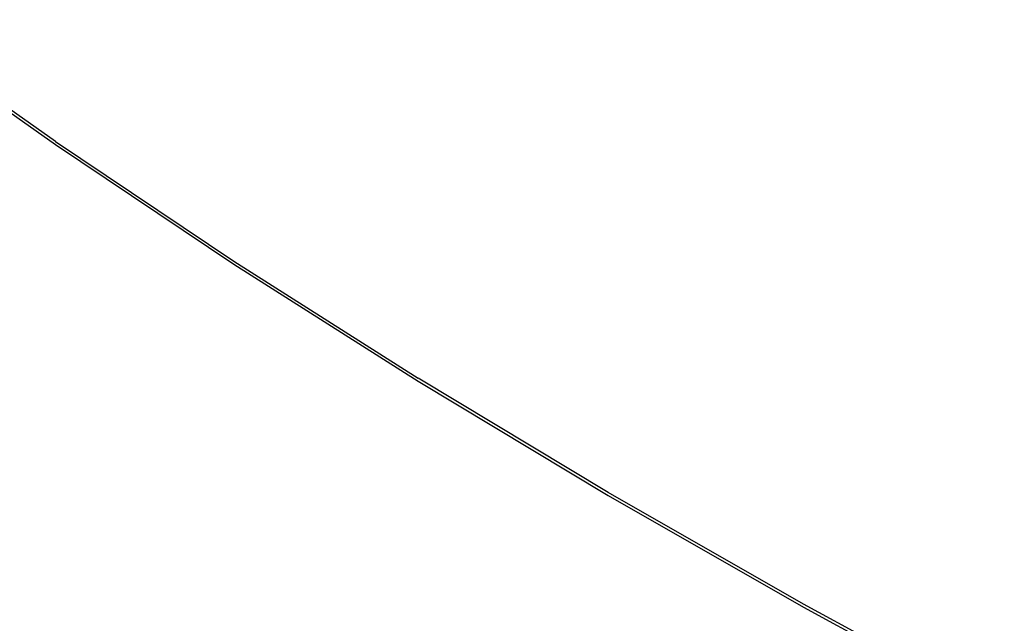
# Model space of a CAD drawing. Extents: x -136 to 122, y -103 to 87.
# Tile 8 of 8: x 45 to 99, y 6 to 39. Entities that reach past the tile are written whole.
import ezdxf

# ---------------------------------------------------------------- set-up
doc = ezdxf.new("R2010")
doc.units = 0
doc.header["$MEASUREMENT"] = 0
doc.layers.get('0').update_dxf_attribs({"linetype": 'CONTINUOUS'})

msp = doc.modelspace()

# ---------------------------------------------------------------- linework, layer by layer
for p, q in [((46.883, 32.327), (37.355, 39.061)), ((37.355, 38.892), (46.883, 32.157)), ((46.883, 32.327), (56.745, 25.722)), ((46.883, 32.157), (56.745, 25.552)), ((56.745, 25.722), (66.931, 19.256)), ((56.745, 25.552), (66.931, 19.086)), ((77.43, 12.933), (66.931, 19.256)), ((66.931, 19.086), (77.43, 12.764)), ((88.23, 6.763), (77.43, 12.933)), ((77.43, 12.764), (88.23, 6.593)), ((91.813, 4.82), (88.23, 6.763)), ((88.23, 6.593), (99.32, 0.58))]:
    msp.add_line(p, q)

doc.saveas('drawing.dxf')
